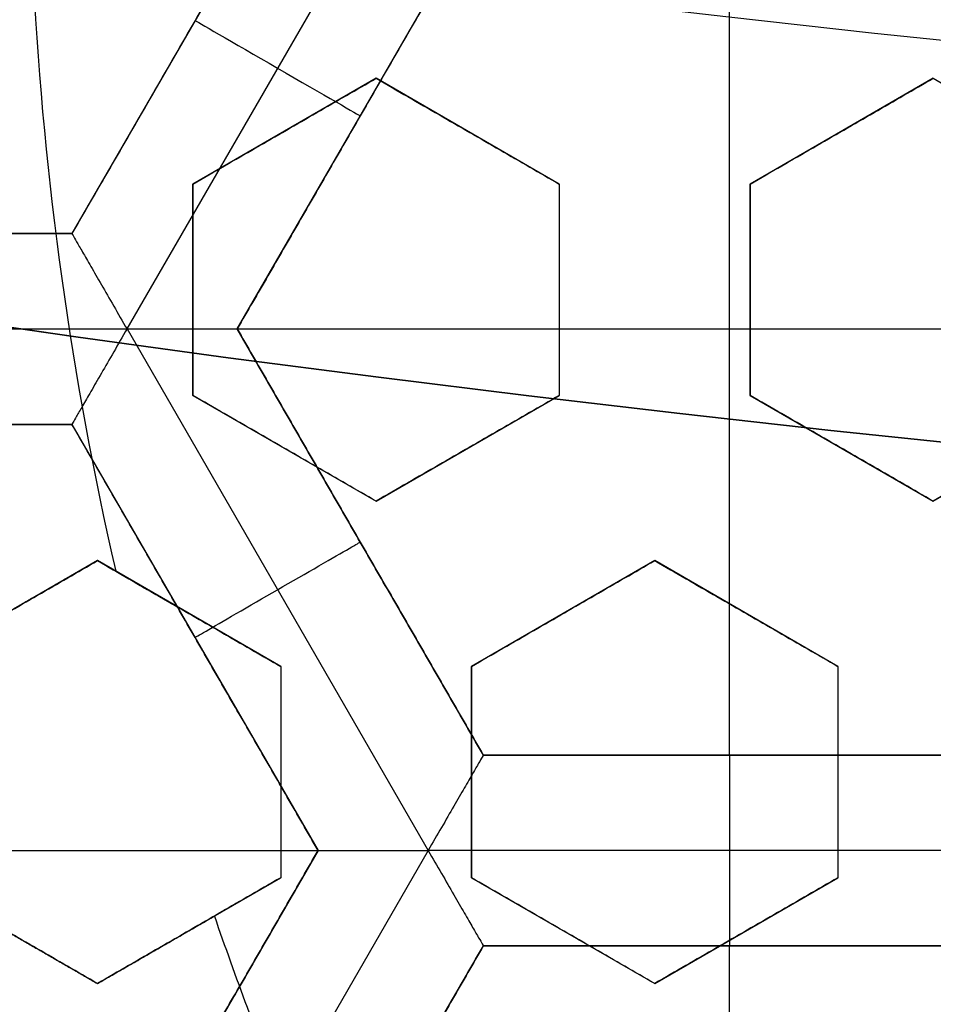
# Model space of a CAD drawing. Header units: centimetres. Extents: x -14.2 to 14.2, y -23.9 to 0.
# Tile 21 of 256: x -0.448 to -0.328, y -23.207 to -23.078. Entities that reach past the tile are written whole.
import ezdxf

# ---------------------------------------------------------------- set-up
doc = ezdxf.new("R2010")
doc.units = ezdxf.units.CM
doc.layers.add('Default', color=7, linetype='Continuous', true_color=0x000000)

# ---------------------------------------------------------------- blocks, each defined once
blk = doc.blocks.new('Block 10')
at = {"layer": 'Default', "extrusion": (0, -1, 0)}
for centre, radius in [((0, 20, 11.74393517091), 3.15), ((0, 20, 12.75), 3.15), ((0, 20, 12.8), 3.149999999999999), ((0, 20, 12.85), 3.15)]:
    blk.add_arc(centre, radius, 0, 180, dxfattribs=at)
at = {"layer": 'Default', "extrusion": (0, 1, 0)}
for centre, radius in [((0, 20, -11.821967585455), 3.149999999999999), ((0, 20, -11.9), 3.15), ((0, 20, -16.30510174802), 3.097618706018), ((3.552713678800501e-16, 20, -16.41899023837), 3.15), ((0, 20, -16.534495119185), 3.149999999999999), ((0, 20, -16.65), 3.15)]:
    blk.add_arc(centre, radius, 0, 180, dxfattribs=at)

msp = doc.modelspace()

# ---------------------------------------------------------------- linework, layer by layer
at = {"layer": 'Default'}
for p, q in [((-0.4091000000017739, -23.04999999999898, -4.306251), (-0.4413502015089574, -23.10585898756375, -4.306251)), ((-0.3946691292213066, -23.05000099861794, -4.352500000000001), (-0.434134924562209, -23.1183577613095, -4.352500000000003)), ((-0.4197007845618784, -23.11835889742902, -4.306251), (-0.3874506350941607, -23.06249999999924, -4.306251)), ((-0.3552006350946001, -23.17421727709, -4.2725), (-0.3552006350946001, -23.0625, -4.2725)), ((-0.4252252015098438, -23.07792966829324, -4.340002), (-0.4252252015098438, -23.07792966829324, -4.2725)), ((-0.4015000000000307, -23.08550704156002, -3.1070181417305), (-0.4254999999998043, -23.09936344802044, -3.1070181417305)), ((-0.3775000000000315, -23.09936344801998, -3.0983483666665), (-0.4014999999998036, -23.08550704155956, -3.0983483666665)), ((-0.3285000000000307, -23.08550704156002, -3.0806179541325), (-0.3524999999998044, -23.09936344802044, -3.0806179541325)), ((-0.4035757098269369, -23.09042944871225, -4.340002), (-0.4035757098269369, -23.09042944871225, -4.2725)), ((-0.4134999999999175, -23.09243524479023, -3.13360851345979), (-0.4134999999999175, -23.09243524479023, -3.080399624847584)), ((-0.3894999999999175, -23.09243524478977, -3.124921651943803), (-0.3894999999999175, -23.09243524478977, -3.07171276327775)), ((-0.3404999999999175, -23.09243524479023, -3.107206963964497), (-0.3404999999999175, -23.09243524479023, -3.053998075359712)), ((-0.4255, -23.09936344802, -3.112360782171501), (-0.4255, -23.12707626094, -3.112360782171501)), ((-0.3775, -23.09936344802, -3.0951128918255), (-0.3775, -23.12707626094, -3.0951128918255)), ((-0.3525, -23.09936344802, -3.0861530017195), (-0.3525, -23.12707626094, -3.0861530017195)), ((-0.44135, -23.10585863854, -4.306251), (-0.50585, -23.10585863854, -4.306251)), ((-0.4255, -23.11321985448, -3.085676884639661), (-0.4255, -23.11321985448, -3.138885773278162)), ((-0.3775, -23.11321985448, -3.121628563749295), (-0.3775, -23.11321985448, -3.068419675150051)), ((-0.3525, -23.11321985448, -3.05945406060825), (-0.3525, -23.11321985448, -3.112662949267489)), ((-0.5130650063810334, -23.11836036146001, -4.3525), (-0.4341347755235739, -23.11836036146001, -4.3525)), ((-0.4341345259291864, -23.11835992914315, -4.3525), (-0.3946688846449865, -23.18671642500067, -4.3525)), ((-0.3874506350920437, -23.17421727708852, -4.306251), (-0.4197007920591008, -23.11835836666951, -4.306251)), ((-0.4197006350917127, -23.118358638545, -4.2725), (-0.2907006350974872, -23.118358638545, -4.2725)), ((-0.4255000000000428, -23.12707626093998, -3.109324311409), (-0.4015000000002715, -23.1409326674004, -3.109324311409)), ((-0.4015000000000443, -23.14093266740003, -3.100746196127), (-0.3775000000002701, -23.12707626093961, -3.100746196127)), ((-0.3525000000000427, -23.12707626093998, -3.083407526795), (-0.3285000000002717, -23.1409326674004, -3.083407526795)), ((-0.3285000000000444, -23.14093266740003, -3.074904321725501), (-0.30450000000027, -23.12707626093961, -3.074904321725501)), ((-0.50585, -23.13085836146, -4.306251), (-0.44135, -23.13085836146, -4.306251)), ((-0.4413499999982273, -23.13085836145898, -4.306251), (-0.4091000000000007, -23.186717, -4.306251)), ((-0.4135000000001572, -23.13400446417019, -3.135892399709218), (-0.4135000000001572, -23.13400446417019, -3.082683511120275)), ((-0.3895000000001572, -23.13400446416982, -3.127342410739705), (-0.3895000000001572, -23.13400446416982, -3.07413352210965)), ((-0.3405000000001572, -23.13400446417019, -3.109964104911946), (-0.3405000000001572, -23.13400446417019, -3.056755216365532)), ((-0.4035757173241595, -23.14628781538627, -4.340002), (-0.4035757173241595, -23.14628781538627, -4.2725)), ((-0.4380000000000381, -23.14872689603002, -3.118763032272), (-0.461999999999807, -23.16258330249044, -3.118763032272)), ((-0.4140000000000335, -23.16258330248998, -3.1151317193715), (-0.4379999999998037, -23.14872689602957, -3.1151317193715)), ((-0.3650000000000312, -23.14872689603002, -3.0982209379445), (-0.3889999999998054, -23.16258330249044, -3.0982209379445)), ((-0.3410000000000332, -23.16258330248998, -3.089875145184), (-0.3649999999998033, -23.14872689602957, -3.089875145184)), ((-0.4259999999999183, -23.15565509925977, -3.142065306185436), (-0.4259999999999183, -23.15565509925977, -3.088856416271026)), ((-0.3769999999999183, -23.15565509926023, -3.124819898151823), (-0.3769999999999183, -23.15565509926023, -3.071611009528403)), ((-0.3529999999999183, -23.15565509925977, -3.116429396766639), (-0.3529999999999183, -23.15565509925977, -3.063220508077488)), ((-0.425224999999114, -23.15878768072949, -4.340002), (-0.425224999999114, -23.15878768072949, -4.2725)), ((-0.414, -23.16258330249, -3.1133403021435), (-0.414, -23.19029611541, -3.1133403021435)), ((-0.389, -23.16258330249, -3.1046650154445), (-0.389, -23.19029611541, -3.1046650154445)), ((-0.341, -23.16258330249, -3.0881675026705), (-0.341, -23.19029611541, -3.0881675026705)), ((-0.32295021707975, -23.17421727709, -4.306251), (-0.38745093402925, -23.17421727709, -4.306251)), ((-0.3552005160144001, -23.17421727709, -4.340002), (-0.3552005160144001, -23.17421727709, -4.2725)), ((-0.414, -23.17643970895, -3.139870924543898), (-0.414, -23.17643970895, -3.086662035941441)), ((-0.389, -23.17643970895, -3.07798332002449), (-0.389, -23.17643970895, -3.131192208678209)), ((-0.341, -23.17643970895, -3.114687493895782), (-0.341, -23.17643970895, -3.061478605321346)), ((-0.5380999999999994, -23.186717, -4.2725), (-0.4091000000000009, -23.186717, -4.2725)), ((-0.4091000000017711, -23.18671699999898, -4.306251), (-0.4413499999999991, -23.24257563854, -4.306251)), ((-0.3946682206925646, -23.186716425, -4.352500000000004), (-0.4341340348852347, -23.25507322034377, -4.352500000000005)), ((-0.3157333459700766, -23.18671527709, -4.3525), (-0.3946675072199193, -23.18671527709, -4.3525)), ((-0.4620000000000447, -23.19029611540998, -3.1215558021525), (-0.4380000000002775, -23.20415252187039, -3.1215558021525)), ((-0.4380000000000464, -23.20415252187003, -3.11660413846), (-0.414000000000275, -23.19029611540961, -3.11660413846)), ((-0.3890000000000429, -23.19029611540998, -3.103073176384), (-0.3650000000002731, -23.2041525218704, -3.103073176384)), ((-0.3650000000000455, -23.20415252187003, -3.0949214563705), (-0.3410000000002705, -23.19029611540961, -3.0949214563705)), ((-0.426000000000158, -23.19722431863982, -3.145), (-0.426000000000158, -23.19722431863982, -3.093157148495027)), ((-0.377000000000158, -23.19722431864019, -3.129624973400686), (-0.377000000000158, -23.19722431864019, -3.076416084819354)), ((-0.353000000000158, -23.19722431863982, -3.121524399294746), (-0.353000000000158, -23.19722431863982, -3.06831551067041)), ((-0.3874527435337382, -23.19921485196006, -4.340002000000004), (-0.4197031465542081, -23.25507418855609, -4.340002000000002)), ((-0.4197006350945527, -23.25507563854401, -4.306251), (-0.3874504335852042, -23.19921665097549, -4.306251)), ((-0.38745094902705, -23.199217, -4.306251), (-0.3229502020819, -23.199217, -4.306251)), ((-0.3552006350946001, -23.31093427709, -4.2725), (-0.3552006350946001, -23.199217, -4.2725)), ((-0.35520051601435, -23.199217, -4.340002), (-0.35520051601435, -23.199217, -4.2725))]:
    msp.add_line(p, q, dxfattribs=at)
at = {"layer": 'Default', "extrusion": (0, 0, -1)}
for centre, radius, start, end in [((0, -23.05, 3), 0.9, 270, 90), ((0, -23.05, 3.789997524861), 0.9, 270, 89.99999999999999), ((0, -23.05, 4.600000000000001), 0.8550000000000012, 270, 90), ((0, -23.05, 4.286758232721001), 0.8349999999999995, 270, 90), ((0, -23.05, 4.295), 0.8074999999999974, 270, 89.99999999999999), ((0, -23.05, 4.245), 0.7574999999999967, 270, 89.99999999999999), ((0, -23.05, 3.1), 0.6000000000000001, 270, 90), ((0, -23.05, 3.05), 0.6000000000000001, 270, 89.99999999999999), ((0, -23.05, 4.3375), 0.82, 180, 0), ((0, -23.05, 4.3125), 0.795, 180, 0), ((0, -23.05, 4.2025), 0.7575000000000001, 180, 0), ((0, -23.05, 4.2725), 0.7275, 180, 0), ((0, -23.05, 3.125), 0.6775000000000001, 180, 0), ((0, -23.05, 3.135), 0.6774999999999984, 180, 0), ((4.440892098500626e-17, -23.05, 3.145), 0.6725, 180, 0), ((4.440892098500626e-17, -23.05, 3.1075), 0.6725, 180, 0), ((4.440892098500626e-17, -23.05, 4.2725), 0.6675, 180, 0), ((0, -23.05, 3.126519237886), 0.6125, 180, 0), ((0, -23.05, 3.145), 0.6075, 180, 0), ((0, -23.05, 3.1125), 0.6075, 180, 0), ((0, -23.05, 4.378480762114), 0.6075, 180, 0), ((0, -23.05, 4.3975), 0.6075, 180, 0), ((0, -23.05, 3.120895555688), 0.5500000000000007, 180, 0)]:
    msp.add_arc(centre, radius, start, end, dxfattribs=at)
at = {"layer": 'Default'}
for centre, radius, start, end in [((0, -23.05, -4.6), 0.8550000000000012, 90, 270), ((4.484155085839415e-45, -23.05, -4.58), 0.8349999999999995, 90.00000000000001, 270), ((0, -23.05, -4.4333791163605), 0.8349999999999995, 90, 270), ((0, -23.05, -4.207003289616), 0.775, 90, 270), ((0, -23.05, -4.192827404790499), 0.775, 90, 270), ((0, -23.05, -3), 0.6000000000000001, 90, 270), ((0, -23.05, -4.3125), 0.7825000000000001, 180, 0), ((0, -23.05, -4.178651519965), 0.775, 180, 270), ((0, -23.05, -4.287500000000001), 0.7575000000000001, 180, 0), ((0, -23.05, -4.245), 0.7574999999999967, 180, 0), ((0, -23.05, -3.1), 0.7025000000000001, 180, 0), ((0, -23.05, -3.145), 0.6775000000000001, 180, 0), ((0, -23.05, -3.12625), 0.6724999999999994, 180, 0), ((0, -23.05, -4.3675), 0.6675, 180, 0), ((0, -23.05, -4.32), 0.6675000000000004, 180, 0), ((0, -23.05, -4.3975), 0.6375000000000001, 180, 0), ((0, -23.05, -3.1075), 0.6367740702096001, 180, 0), ((4.440892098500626e-17, -23.05, -3.145), 0.6231698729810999, 180, 0), ((0, -23.05, -3.12875), 0.6074999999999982, 180, 0), ((0, -23.05, -4.387990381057), 0.6074999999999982, 180, 0), ((-5.000444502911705e-14, -23.05, -3.129291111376), 0.55000000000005, 180, 0), ((0, -23.05, -3.1125), 0.55, 180, 0), ((-4.50213200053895e-11, -23.05000000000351, -3.144999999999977), 0.4469695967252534, 182.9332179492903, 192.9417434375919), ((1.131996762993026e-09, -23.04999999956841, -3.144999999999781), 0.4469695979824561, 198.9720296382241, 202.2207960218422)]:
    msp.add_arc(centre, radius, start, end, dxfattribs=at)
at = {"layer": 'Default', "extrusion": (-0.5000000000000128, -0.8660254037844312, 0)}
msp.add_arc((11.18320700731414, -4.340002, 20.19868607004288), 0.01249800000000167, 180, 0, dxfattribs=at)
at = {"layer": 'Default', "extrusion": (0.5000000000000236, -0.866025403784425, 0)}
msp.add_arc((-11.9351514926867, -4.340002, 19.84348552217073), 0.0124979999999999, 179.9999999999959, 359.999999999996, dxfattribs=at)
at = {"layer": 'Default', "extrusion": (-1, 0, 0)}
msp.add_arc((23.18671527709, -4.340002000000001, 0.355200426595), 0.01249799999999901, 180, 0, dxfattribs=at)
at = {"layer": 'Default'}
for points, degree in [([(4.096019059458e-09, -23.94999504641, -4.579995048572), (-0.0235431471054, -23.94999504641, -4.579995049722), (-0.07063544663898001, -23.94815681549, -4.579973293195), (-0.1409862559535, -23.93982430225, -4.579982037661), (-0.2102233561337, -23.92605387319, -4.579979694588), (-0.2783909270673, -23.90683803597, -4.579980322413), (-0.3447773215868, -23.88234055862, -4.579980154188), (-0.4089202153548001, -23.85277824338, -4.579980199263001), (-0.4707621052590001, -23.81814901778, -4.579980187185), (-0.5295038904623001, -23.77889465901, -4.579980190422), (-0.5850604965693, -23.73511101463, -4.579980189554), (-0.6370893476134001, -23.6870108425, -4.579980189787), (-0.6850100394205, -23.63517092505, -4.579980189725), (-0.7288631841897, -23.57955851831, -4.579980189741), (-0.7681839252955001, -23.52069739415, -4.579980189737), (-0.8026905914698, -23.45909097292, -4.579980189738), (-0.8323654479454, -23.39472976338, -4.579980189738), (-0.8568215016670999, -23.32842157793, -4.579980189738), (-0.8760232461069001, -23.26036952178, -4.579980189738), (-0.8898444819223, -23.19086607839, -4.579980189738), (-0.8981408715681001, -23.12075437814, -4.579980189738), (-0.9009294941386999, -23.05000055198, -4.579980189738), (-0.8981411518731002, -22.979249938, -4.579980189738), (-0.8898450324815, -22.90913678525, -4.579980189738), (-0.8760234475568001, -22.83963165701, -4.579980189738), (-0.8568232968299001, -22.77158396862, -4.579980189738), (-0.8323660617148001, -22.70527147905, -4.579980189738), (-0.8026916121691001, -22.64091123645, -4.579980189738), (-0.7681862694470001, -22.57930634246, -4.579980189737), (-0.7288638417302, -22.52044236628, -4.579980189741), (-0.6850126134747, -22.46483218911, -4.579980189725), (-0.6370916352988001, -22.41299131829, -4.579980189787), (-0.5850613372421, -22.36488979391, -4.579980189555), (-0.5295085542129, -22.32110875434, -4.579980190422), (-0.4707636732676, -22.28185182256, -4.579980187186), (-0.4089218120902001, -22.24722266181, -4.579980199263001), (-0.3447812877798, -22.21766105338, -4.579980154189), (-0.2783916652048, -22.19316214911, -4.579980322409), (-0.2102250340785, -22.1739465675, -4.579979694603), (-0.1409877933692, -22.16017590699, -4.579982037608), (-0.07063561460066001, -22.15184317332, -4.579973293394), (-0.02354317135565, -22.15000495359, -4.579995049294), (-4.096018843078e-09, -22.15000495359, -4.579995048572)], 3), ([(5.339996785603e-09, -23.92999354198, -4.599993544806), (-0.02306651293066, -23.92999354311, -4.599993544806), (-0.06904166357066, -23.92817025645, -4.600002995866), (-0.1378559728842, -23.92003351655, -4.59999919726), (-0.2055461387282, -23.90656647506, -4.600000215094), (-0.2722006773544, -23.88777833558, -4.599999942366), (-0.3371088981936, -23.86382577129, -4.600000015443), (-0.3998249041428, -23.83492118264, -4.599999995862), (-0.4602915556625, -23.8010619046, -4.600000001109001), (-0.517726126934, -23.76268102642, -4.599999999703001), (-0.5720472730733, -23.71987099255, -4.600000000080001), (-0.6229187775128, -23.67284062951, -4.599999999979), (-0.6697729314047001, -23.62215442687, -4.600000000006), (-0.7126508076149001, -23.56777879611, -4.599999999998), (-0.7510967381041, -23.51022712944, -4.600000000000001), (-0.7848356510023, -23.44999145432, -4.600000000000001), (-0.8138506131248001, -23.38706147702, -4.600000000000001), (-0.8377625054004, -23.32222862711, -4.600000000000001), (-0.8565371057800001, -23.25569057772, -4.600000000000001), (-0.8700509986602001, -23.18773274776, -4.600000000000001), (-0.8781627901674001, -23.11918117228, -4.600000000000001), (-0.8808894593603, -23.05000127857, -4.600000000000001), (-0.8781631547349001, -22.98082407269, -4.600000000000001), (-0.8700516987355, -22.91227112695, -4.600000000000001), (-0.8565375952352, -22.84431175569, -4.600000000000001), (-0.8377644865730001, -22.77777748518, -4.600000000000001), (-0.8138516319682, -22.71294077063, -4.600000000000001), (-0.7848371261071, -22.65001162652, -4.600000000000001), (-0.7510995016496, -22.58977730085, -4.600000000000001), (-0.7126521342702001, -22.53222301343, -4.599999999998), (-0.6697761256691, -22.47784940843, -4.600000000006), (-0.6229218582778, -22.42716233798, -4.599999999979), (-0.5720491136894, -22.38013066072, -4.600000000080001), (-0.5177314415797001, -22.33732285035, -4.599999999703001), (-0.4602938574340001, -22.29893938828, -4.600000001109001), (-0.3998271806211, -22.26508006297, -4.599999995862), (-0.3371134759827, -22.23617609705, -4.600000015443), (-0.2722021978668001, -22.21222210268, -4.599999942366), (-0.205548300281, -22.19343406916, -4.600000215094), (-0.13785759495, -22.17996669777, -4.59999919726), (-0.06904173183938, -22.17182972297, -4.600002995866), (-0.02306648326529, -22.17000645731, -4.599993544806), (-5.339996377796e-09, -22.17000645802, -4.599993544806)], 3), ([(-0.4091, -23.05, -4.2725), (-0.425225, -23.07792931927, -4.2725), (-0.44135, -23.10585863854, -4.2725)], 2), ([(-0.4091, -23.05, -4.340002), (-0.425225, -23.077929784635, -4.340002), (-0.44135, -23.10585956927, -4.340002)], 2), ([(-0.3874512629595, -23.0624996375, -4.340002), (-0.40357656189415, -23.090429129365, -4.340002), (-0.4197018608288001, -23.11835862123, -4.340002)], 2), ([(-0.3874506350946, -23.0625, -4.2725), (-0.4035756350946, -23.09042931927, -4.2725), (-0.4197006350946, -23.11835863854, -4.2725)], 2), ([(-0.4255, -23.09936344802, -3.138224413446), (-0.4227248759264, -23.09776122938, -3.137153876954), (-0.4172469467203, -23.09459854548, -3.135044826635), (-0.409249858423, -23.0899814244, -3.131978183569), (-0.4040594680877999, -23.08698475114, -3.12999608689), (-0.4014999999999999, -23.08550704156, -3.129020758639)], 3), ([(-0.4255000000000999, -23.09936344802, -3.085015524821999), (-0.4227260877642, -23.09776192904, -3.083945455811), (-0.4172497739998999, -23.09460017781, -3.081837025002), (-0.4092525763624, -23.0899829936, -3.078770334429), (-0.4040606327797, -23.08698542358, -3.076787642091), (-0.4015000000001, -23.08550704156, -3.075811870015)], 3), ([(-0.4015000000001, -23.08550704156, -3.075811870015), (-0.4015000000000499, -23.08550704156, -3.102416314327), (-0.4014999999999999, -23.08550704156, -3.129020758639)], 2), ([(-0.4014999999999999, -23.08550704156, -3.129020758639), (-0.3987111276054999, -23.08711719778, -3.128061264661), (-0.3932149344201, -23.0902904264, -3.126179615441), (-0.3852279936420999, -23.09490168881, -3.123472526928), (-0.3800501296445, -23.09789112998, -3.121735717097), (-0.3774999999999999, -23.09936344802, -3.120884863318)], 3), ([(-0.4015000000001, -23.08550704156, -3.075811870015), (-0.3987090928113, -23.08711837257, -3.074851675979), (-0.3932101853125, -23.0902931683, -3.072969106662), (-0.3852234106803, -23.09490433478, -3.070262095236), (-0.3800481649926, -23.09789226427, -3.068526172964), (-0.3775000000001, -23.09936344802, -3.067675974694)], 3), ([(-0.3525, -23.09936344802, -3.111867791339), (-0.3497116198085, -23.09775357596, -3.110781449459), (-0.3442160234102, -23.0945806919, -3.108644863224), (-0.3362193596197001, -23.08996381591, -3.105549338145), (-0.3310463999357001, -23.08697720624, -3.103555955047), (-0.3285, -23.08550704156, -3.10257700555)], 3), ([(-0.3525000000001, -23.09936344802, -3.058658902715), (-0.3497133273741, -23.09775456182, -3.057573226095), (-0.3442200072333, -23.09458299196, -3.05543752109), (-0.3362231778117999, -23.08996602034, -3.052341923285), (-0.3310480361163, -23.08697815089, -3.050347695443), (-0.3285000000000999, -23.08550704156, -3.049368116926)], 3), ([(-0.3285000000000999, -23.08550704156, -3.049368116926), (-0.32850000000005, -23.08550704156, -3.075972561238), (-0.3285, -23.08550704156, -3.10257700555)], 2), ([(-0.3285, -23.08550704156, -3.10257700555), (-0.3256906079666, -23.0871290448, -3.101623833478), (-0.3201670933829, -23.09031804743, -3.099761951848), (-0.3121859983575, -23.0949259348, -3.097107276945), (-0.3070321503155, -23.09790151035, -3.095416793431), (-0.3045, -23.09936344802, -3.094592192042)], 3), ([(-0.3285000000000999, -23.08550704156, -3.049368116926), (-0.3256874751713, -23.08713085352, -3.048413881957), (-0.3201597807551, -23.09032226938, -3.046550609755), (-0.3121789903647, -23.09492998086, -3.043896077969), (-0.3070291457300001, -23.09790324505, -3.042206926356), (-0.3045000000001, -23.09936344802, -3.041383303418)], 3), ([(-0.4255, -23.09936344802, -3.138224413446), (-0.4255000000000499, -23.09936344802, -3.111619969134), (-0.4255000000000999, -23.09936344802, -3.085015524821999)], 2), ([(-0.4255, -23.12707626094, -3.139706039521), (-0.4255, -23.12400062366, -3.139506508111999), (-0.4255, -23.11784699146, -3.139130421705), (-0.4255, -23.10860938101, -3.1386361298), (-0.4255, -23.10244622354, -3.138353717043), (-0.4255, -23.09936344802, -3.138224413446)], 3), ([(-0.4255000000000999, -23.12707626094, -3.086497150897), (-0.4255000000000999, -23.12400048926, -3.086297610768), (-0.4254999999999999, -23.11784667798, -3.085921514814), (-0.4254999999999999, -23.10860909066, -3.085427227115), (-0.4255000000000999, -23.10244609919, -3.085144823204), (-0.4255000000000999, -23.09936344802, -3.085015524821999)], 3), ([(-0.3775000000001, -23.09936344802, -3.067675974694), (-0.37750000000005, -23.09936344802, -3.094280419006), (-0.3774999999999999, -23.09936344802, -3.120884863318)], 2), ([(-0.3774999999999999, -23.09936344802, -3.120884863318), (-0.3774999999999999, -23.10244660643, -3.121030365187), (-0.3774999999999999, -23.10861026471, -3.12134805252), (-0.3774999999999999, -23.11784756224, -3.121903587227), (-0.3774999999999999, -23.12400086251, -3.122325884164), (-0.3774999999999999, -23.12707626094, -3.122549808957)], 3), ([(-0.3775000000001, -23.09936344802, -3.067675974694), (-0.3775000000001, -23.10244680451, -3.067821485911), (-0.3774999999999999, -23.10861072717, -3.068139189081), (-0.3774999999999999, -23.11784806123, -3.068694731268), (-0.3775000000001, -23.12400107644, -3.069117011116), (-0.3775000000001, -23.12707626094, -3.069340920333)], 3), ([(-0.3525, -23.09936344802, -3.111867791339), (-0.35250000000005, -23.09936344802, -3.085263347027), (-0.3525000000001, -23.09936344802, -3.058658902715)], 2), ([(-0.3525, -23.12707626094, -3.113647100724), (-0.3525, -23.12400127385, -3.113408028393), (-0.3525, -23.11784853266, -3.112956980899), (-0.3525, -23.10861144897, -3.112363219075), (-0.3525, -23.10244711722, -3.112023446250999), (-0.3525, -23.09936344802, -3.111867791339)], 3), ([(-0.3525000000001, -23.12707626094, -3.0604382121), (-0.3525000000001, -23.12400099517, -3.060199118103), (-0.3525, -23.1178478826, -3.059748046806), (-0.3525, -23.10861084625, -3.059154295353), (-0.3525000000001, -23.10244685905, -3.058814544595), (-0.3525000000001, -23.09936344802, -3.058658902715)], 3), ([(-0.44135, -23.10585863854, -4.2725), (-0.4736, -23.10585863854, -4.2725), (-0.50585, -23.10585863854, -4.2725)], 2), ([(-0.50585, -23.10585956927, -4.340002), (-0.4736, -23.10585956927, -4.340002), (-0.44135, -23.10585956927, -4.340002)], 2), ([(-0.44135, -23.10585863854, -4.2725), (-0.44135, -23.105859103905, -4.306251), (-0.44135, -23.10585956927, -4.340002)], 2), ([(-0.44135, -23.10585956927, -4.340002), (-0.44135, -23.10585956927, -4.340857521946), (-0.4412508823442, -23.10604078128, -4.342583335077), (-0.4407864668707, -23.10684135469, -4.345088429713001), (-0.4400083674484, -23.10819003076, -4.347437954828), (-0.4389109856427, -23.11009069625, -4.349517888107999), (-0.4375177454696, -23.1125031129, -4.351175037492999), (-0.4358946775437, -23.11531738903, -4.352248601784), (-0.4347271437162, -23.11733200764, -4.352500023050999), (-0.4341340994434, -23.11835919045, -4.352499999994)], 3), ([(-0.4341340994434, -23.11835919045, -4.352499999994), (-0.4347272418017, -23.11938654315, -4.352500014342), (-0.4358922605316, -23.12140568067, -4.352248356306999), (-0.4375163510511, -23.12421817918, -4.351174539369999), (-0.4389091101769, -23.12663064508, -4.349517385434), (-0.440006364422, -23.12853110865, -4.347437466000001), (-0.4407846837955, -23.12987920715, -4.345087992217), (-0.4412477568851, -23.13068127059, -4.342583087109), (-0.44135, -23.13085836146, -4.340857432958), (-0.44135, -23.13085836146, -4.340002)], 3), ([(-0.4341340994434, -23.11835919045, -4.352499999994), (-0.4329484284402, -23.11835919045, -4.352499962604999), (-0.4306190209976, -23.11835817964, -4.352248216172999), (-0.427371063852, -23.11835858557, -4.35117448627), (-0.4245854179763, -23.11835847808, -4.349517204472), (-0.4223911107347, -23.11835850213, -4.347437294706), (-0.4208342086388, -23.11835851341, -4.34508785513), (-0.4199092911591, -23.11835844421, -4.342582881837), (-0.4197018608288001, -23.11835862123, -4.340857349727), (-0.4197018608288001, -23.11835862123, -4.340002)], 3), ([(-0.4197006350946, -23.11835863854, -4.2725), (-0.4197012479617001, -23.118358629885, -4.306251), (-0.4197018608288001, -23.11835862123, -4.340002)], 2), ([(-0.4197018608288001, -23.11835862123, -4.340002), (-0.40357654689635, -23.14628812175, -4.340002), (-0.3874512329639, -23.17421762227, -4.340002)], 2), ([(-0.3874506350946, -23.17421727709, -4.2725), (-0.4035756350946, -23.146287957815, -4.2725), (-0.4197006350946, -23.11835863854, -4.2725)], 2), ([(-0.4255000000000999, -23.12707626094, -3.086497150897), (-0.4255000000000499, -23.12707626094, -3.113101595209), (-0.4255, -23.12707626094, -3.139706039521)], 2), ([(-0.4014999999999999, -23.1409326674, -3.132151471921), (-0.4040771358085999, -23.13944475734, -3.132946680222), (-0.4092910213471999, -23.13643451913, -3.134566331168), (-0.4172811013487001, -23.13182144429, -3.1370810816), (-0.4227394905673, -23.1286700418, -3.138820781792), (-0.4255, -23.12707626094, -3.139706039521)], 3), ([(-0.4015000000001, -23.1409326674, -3.078942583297), (-0.4040789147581, -23.13944373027, -3.079738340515), (-0.4092951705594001, -23.13643212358, -3.081358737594), (-0.4172853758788, -23.13181897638, -3.083873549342), (-0.4227413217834, -23.12866898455, -3.085612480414), (-0.4255000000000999, -23.12707626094, -3.086497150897)], 3), ([(-0.3774999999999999, -23.12707626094, -3.122549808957), (-0.3800752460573, -23.12856307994, -3.123576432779), (-0.3852866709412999, -23.1315718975, -3.125656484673), (-0.3932852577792, -23.13618988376, -3.128856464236), (-0.3987412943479, -23.13933992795, -3.131044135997), (-0.4014999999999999, -23.1409326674, -3.132151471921)], 3), ([(-0.3775000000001, -23.12707626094, -3.069340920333), (-0.3800739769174, -23.1285623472, -3.070367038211), (-0.3852837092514, -23.13157018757, -3.07244641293), (-0.3932822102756, -23.13618812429, -3.075646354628), (-0.3987399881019, -23.13933917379, -3.07783472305), (-0.4015000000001, -23.1409326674, -3.078942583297)], 3), ([(-0.3775000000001, -23.12707626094, -3.069340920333), (-0.37750000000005, -23.12707626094, -3.095945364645), (-0.3774999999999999, -23.12707626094, -3.122549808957)], 2), ([(-0.3525000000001, -23.12707626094, -3.0604382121), (-0.35250000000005, -23.12707626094, -3.087042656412), (-0.3525, -23.12707626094, -3.113647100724)], 2), ([(-0.3285, -23.1409326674, -3.10637684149), (-0.3310705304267, -23.13944857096, -3.107134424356), (-0.3362755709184, -23.13644343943, -3.108682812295), (-0.3442621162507, -23.13183240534, -3.111101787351), (-0.3497313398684, -23.12867474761, -3.112786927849), (-0.3525, -23.12707626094, -3.113647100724)], 3), ([(-0.3285000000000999, -23.1409326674, -3.053167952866), (-0.3310730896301, -23.13944709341, -3.053926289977), (-0.3362815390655, -23.13643999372, -3.055475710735), (-0.3442682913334, -23.13182884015, -3.057894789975), (-0.3497339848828, -23.12867322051, -3.059578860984), (-0.3525000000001, -23.12707626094, -3.0604382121)], 3), ([(-0.3045, -23.12707626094, -3.096640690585), (-0.3070712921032, -23.12856079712, -3.097680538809), (-0.3122774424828, -23.13156656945, -3.099788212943), (-0.3202764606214, -23.13618480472, -3.103033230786), (-0.3257375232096, -23.13933775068, -3.105252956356), (-0.3285, -23.1409326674, -3.10637684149)], 3), ([(-0.3045000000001, -23.12707626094, -3.043431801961), (-0.3070695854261, -23.12855981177, -3.044470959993), (-0.3122734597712, -23.13156427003, -3.046577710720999), (-0.3202723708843, -23.13618244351, -3.049822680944), (-0.3257357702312, -23.1393367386, -3.052043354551), (-0.3285000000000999, -23.1409326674, -3.053167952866)], 3), ([(-0.44135, -23.13085836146, -4.340002), (-0.4736, -23.13085836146, -4.340002), (-0.50585, -23.13085836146, -4.340002)], 2), ([(-0.50585, -23.13085836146, -4.2725), (-0.4736, -23.13085836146, -4.2725), (-0.44135, -23.13085836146, -4.2725)], 2), ([(-0.4091, -23.186717, -4.340002), (-0.425225, -23.15878768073, -4.340002), (-0.44135, -23.13085836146, -4.340002)], 2), ([(-0.4091, -23.186717, -4.2725), (-0.425225, -23.15878768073, -4.2725), (-0.44135, -23.13085836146, -4.2725)], 2), ([(-0.44135, -23.13085836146, -4.2725), (-0.44135, -23.13085836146, -4.306251), (-0.44135, -23.13085836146, -4.340002)], 2), ([(-0.4015000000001, -23.1409326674, -3.078942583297), (-0.4015000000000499, -23.1409326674, -3.105547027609), (-0.4014999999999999, -23.1409326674, -3.132151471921)], 2), ([(-0.3285000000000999, -23.1409326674, -3.053167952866), (-0.32850000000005, -23.1409326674, -3.079772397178), (-0.3285, -23.1409326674, -3.10637684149)], 2), ([(-0.4620000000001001, -23.16258330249, -3.102182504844), (-0.4592541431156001, -23.16099798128, -3.101074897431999), (-0.4538152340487, -23.15785782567, -3.098882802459), (-0.4458162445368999, -23.15323960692, -3.095664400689), (-0.4405879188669, -23.15022103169, -3.093564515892), (-0.4380000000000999, -23.14872689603, -3.092526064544)], 3), ([(-0.438, -23.14872689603, -3.145), (-0.45, -23.15565509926, -3.145), (-0.462, -23.16258330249, -3.145)], 2), ([(-0.438, -23.14872689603, -3.145), (-0.43800000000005, -23.14872689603, -3.118763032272), (-0.4380000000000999, -23.14872689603, -3.092526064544)], 2), ([(-0.4380000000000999, -23.14872689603, -3.092526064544), (-0.4352527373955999, -23.15031302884, -3.091677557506), (-0.4298120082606, -23.15345423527, -3.090008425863), (-0.4218205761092, -23.15806809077, -3.087590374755), (-0.4165898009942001, -23.16108808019, -3.086030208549), (-0.4140000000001, -23.16258330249, -3.085263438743)], 3), ([(-0.4356158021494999, -23.1501034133, -3.145), (-0.4368079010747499, -23.149415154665, -3.145), (-0.438, -23.14872689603, -3.145)], 2), ([(-0.389, -23.16258330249, -3.129711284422), (-0.386251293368, -23.16099633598, -3.128589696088), (-0.3808085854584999, -23.1578539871, -3.126370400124), (-0.3728093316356, -23.15323561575, -3.123113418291), (-0.3675849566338, -23.15021932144, -3.120989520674), (-0.365, -23.14872689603, -3.119939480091)], 3), ([(-0.3890000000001, -23.16258330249, -3.076502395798), (-0.3862525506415, -23.16099706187, -3.075381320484), (-0.3808115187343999, -23.15785568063, -3.073162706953), (-0.3728122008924, -23.15323727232, -3.069905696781), (-0.3675861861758, -23.15022003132, -3.067781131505), (-0.3650000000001, -23.14872689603, -3.066730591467)], 3), ([(-0.3650000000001, -23.14872689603, -3.066730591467), (-0.36500000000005, -23.14872689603, -3.093335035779), (-0.365, -23.14872689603, -3.119939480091)], 2), ([(-0.365, -23.14872689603, -3.119939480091), (-0.3622516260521, -23.15031367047, -3.119124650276), (-0.3568094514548, -23.15345571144, -3.117525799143), (-0.3488205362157, -23.1580681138, -3.115222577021), (-0.343589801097, -23.16108808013, -3.113744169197), (-0.341, -23.16258330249, -3.113019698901)], 3), ([(-0.3650000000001, -23.14872689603, -3.066730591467), (-0.3622492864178, -23.15031502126, -3.065915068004), (-0.3568039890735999, -23.15345886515, -3.06431531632), (-0.3488152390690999, -23.15807117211, -3.062012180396), (-0.3435875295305, -23.16108939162, -3.060534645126), (-0.3410000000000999, -23.16258330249, -3.059810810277)], 3), ([(-0.4356158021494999, -23.1501034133, -3.145), (-0.4331503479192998, -23.15152684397, -3.144241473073), (-0.4282619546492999, -23.15434915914, -3.142746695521), (-0.4210628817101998, -23.15850554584, -3.140572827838), (-0.4163407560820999, -23.16123186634, -3.139165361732), (-0.4139999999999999, -23.16258330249, -3.138472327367)], 3), ([(-0.4139999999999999, -23.16258330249, -3.138472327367), (-0.4139999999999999, -23.16566253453, -3.138766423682), (-0.4139999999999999, -23.17182091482, -3.139377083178), (-0.4139999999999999, -23.18105632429, -3.140359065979), (-0.4139999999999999, -23.1872159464, -3.141057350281), (-0.4139999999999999, -23.19029611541, -3.141417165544)], 3), ([(-0.4139999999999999, -23.16258330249, -3.138472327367), (-0.41400000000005, -23.16258330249, -3.111867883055), (-0.4140000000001, -23.16258330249, -3.085263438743)], 2), ([(-0.4140000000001, -23.16258330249, -3.085263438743), (-0.4140000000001, -23.16566301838, -3.085557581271), (-0.414, -23.17182204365, -3.086168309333), (-0.414, -23.1810574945, -3.087150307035), (-0.4140000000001, -23.18721644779, -3.087848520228), (-0.4140000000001, -23.19029611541, -3.08820827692)], 3), ([(-0.389, -23.16258330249, -3.129711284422), (-0.38900000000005, -23.16258330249, -3.10310684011), (-0.3890000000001, -23.16258330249, -3.076502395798)], 2), ([(-0.389, -23.19029611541, -3.132827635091), (-0.389, -23.18721511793, -3.132447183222), (-0.389, -23.18105440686, -3.131708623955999), (-0.389, -23.17181954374, -3.130669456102), (-0.389, -23.16566195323, -3.130022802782), (-0.389, -23.16258330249, -3.129711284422)], 3), ([(-0.3890000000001, -23.19029611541, -3.079618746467), (-0.3890000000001, -23.18721449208, -3.079238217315), (-0.389, -23.18105294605, -3.078499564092), (-0.389, -23.17181813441, -3.077460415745), (-0.3890000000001, -23.1656613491, -3.076813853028), (-0.3890000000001, -23.16258330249, -3.076502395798)], 3), ([(-0.3410000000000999, -23.16258330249, -3.059810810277), (-0.34100000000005, -23.16258330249, -3.086415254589), (-0.341, -23.16258330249, -3.113019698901)], 2), ([(-0.341, -23.16258330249, -3.113019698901), (-0.341, -23.16565740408, -3.113370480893), (-0.341, -23.17180889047, -3.114098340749), (-0.341, -23.18104198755, -3.115266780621), (-0.341, -23.18720977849, -3.116096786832), (-0.341, -23.19029611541, -3.116524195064)], 3), ([(-0.3410000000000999, -23.16258330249, -3.059810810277), (-0.3410000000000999, -23.16565835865, -3.060161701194), (-0.341, -23.17181111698, -3.060889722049), (-0.341, -23.18104429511, -3.062058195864), (-0.3410000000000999, -23.18721076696, -3.062888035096), (-0.3410000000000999, -23.19029611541, -3.06331530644)], 3), ([(-0.3874512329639, -23.17421762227, -4.340002), (-0.3874512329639, -23.17421762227, -4.340857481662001), (-0.3875572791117, -23.17439422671, -4.342583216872), (-0.3880188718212, -23.17519656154, -4.345088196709), (-0.3887976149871, -23.17654466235, -4.347437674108), (-0.3898948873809, -23.17844524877, -4.349517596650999), (-0.3912874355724, -23.18085771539, -4.351174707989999), (-0.3929126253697, -23.1836705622, -4.352248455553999), (-0.394074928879, -23.1856889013, -4.352500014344), (-0.3946681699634, -23.186716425, -4.352499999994)], 3), ([(-0.3874506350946, -23.17421727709, -4.2725), (-0.38745093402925, -23.17421744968, -4.306251), (-0.3874512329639, -23.17421762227, -4.340002)], 2), ([(-0.3874512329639, -23.17421762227, -4.340002), (-0.3552005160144, -23.17421769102, -4.340002), (-0.3229497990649, -23.17421775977, -4.340002)], 2), ([(-0.3229506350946, -23.17421727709, -4.2725), (-0.3552006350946, -23.17421727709, -4.2725), (-0.3874506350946, -23.17421727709, -4.2725)], 2), ([(-0.44135, -23.24257563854, -4.340002), (-0.425225, -23.21464631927, -4.340002), (-0.4091, -23.186717, -4.340002)], 2), ([(-0.4091, -23.186717, -4.2725), (-0.425225, -23.21464631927, -4.2725), (-0.44135, -23.24257563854, -4.2725)], 2), ([(-0.4091, -23.186717, -4.340002), (-0.4091, -23.186717, -4.340857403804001), (-0.4088955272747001, -23.1867169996, -4.342582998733), (-0.4079694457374, -23.18671700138, -4.34508782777), (-0.4064129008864, -23.18671699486, -4.347437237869), (-0.4042185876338, -23.18671701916, -4.349517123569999), (-0.4014330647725, -23.1867169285, -4.351174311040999), (-0.3981856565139, -23.18671726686, -4.352248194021), (-0.3958543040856, -23.186716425, -4.35249996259), (-0.3946681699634, -23.186716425, -4.352499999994)], 3), ([(-0.4091, -23.186717, -4.340002), (-0.4091, -23.186717, -4.306251), (-0.4091, -23.186717, -4.2725)], 2), ([(-0.3946681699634, -23.186716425, -4.352499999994), (-0.3940753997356, -23.18774313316, -4.352500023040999), (-0.3929095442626, -23.18975922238, -4.352248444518), (-0.3912859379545, -23.19257268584, -4.351174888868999), (-0.3898928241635, -23.19498529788, -4.349517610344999), (-0.3887955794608, -23.1968858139, -4.347437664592), (-0.388017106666, -23.19823437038, -4.34508814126), (-0.387554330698, -23.19903508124, -4.342583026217), (-0.3874512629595, -23.19921570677, -4.340857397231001), (-0.3874512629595, -23.19921570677, -4.340002)], 3), ([(-0.4380000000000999, -23.20415252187, -3.098111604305), (-0.4406111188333, -23.20264499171, -3.098825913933), (-0.4458703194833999, -23.1996085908, -3.100276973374), (-0.4538638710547, -23.19499351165, -3.102519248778), (-0.4592749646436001, -23.19186941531, -3.1040614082), (-0.4620000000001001, -23.19029611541, -3.104844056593)], 3), ([(-0.462, -23.19029611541, -3.145), (-0.45, -23.19722431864, -3.145), (-0.438, -23.20415252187, -3.145)], 2), ([(-0.4140000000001, -23.19029611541, -3.08820827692), (-0.4166056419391, -23.19180048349, -3.0892822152), (-0.4218576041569, -23.19483270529, -3.091447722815), (-0.4298574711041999, -23.19945143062, -3.094748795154), (-0.4352722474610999, -23.20257765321, -3.09698479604), (-0.4380000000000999, -23.20415252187, -3.098111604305)], 3), ([(-0.4139999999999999, -23.19029611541, -3.141417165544), (-0.4149573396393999, -23.19084883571, -3.14181174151), (-0.4168774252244, -23.19195739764, -3.142603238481), (-0.4197737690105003, -23.19362960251, -3.143797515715), (-0.4217154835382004, -23.19475065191, -3.144598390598), (-0.4226890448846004, -23.19531273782, -3.145)], 3), ([(-0.4139999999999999, -23.19029611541, -3.141417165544), (-0.41400000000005, -23.19029611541, -3.114812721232), (-0.4140000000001, -23.19029611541, -3.08820827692)], 2), ([(-0.3890000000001, -23.19029611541, -3.079618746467), (-0.38900000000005, -23.19029611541, -3.106223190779), (-0.389, -23.19029611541, -3.132827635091)], 2), ([(-0.365, -23.20415252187, -3.126527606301), (-0.3676126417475, -23.20264411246, -3.127190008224), (-0.3728738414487, -23.19960655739, -3.128539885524), (-0.3808657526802, -23.19499242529, -3.13063779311), (-0.38627575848, -23.19186895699, -3.132089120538), (-0.389, -23.19029611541, -3.132827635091)], 3), ([(-0.3650000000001, -23.20415252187, -3.073318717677), (-0.3676143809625, -23.20264310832, -3.073981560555), (-0.3728778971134, -23.19960421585, -3.075332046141), (-0.3808699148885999, -23.19499002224, -3.077430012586), (-0.3862775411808, -23.19186792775, -3.078880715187), (-0.3890000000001, -23.19029611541, -3.079618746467)], 3), ([(-0.341, -23.19029611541, -3.116524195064), (-0.3436151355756, -23.19180596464, -3.117613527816), (-0.3488797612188, -23.19484549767, -3.119806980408), (-0.3568801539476, -23.19946452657, -3.123141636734), (-0.3622819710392, -23.20258326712, -3.125394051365), (-0.365, -23.20415252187, -3.126527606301)], 3), ([(-0.3410000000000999, -23.19029611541, -3.06331530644), (-0.3436142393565, -23.19180544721, -3.064404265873), (-0.3488776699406, -23.19484429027, -3.06659722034), (-0.3568780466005, -23.19946330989, -3.069931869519), (-0.3622810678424, -23.20258274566, -3.072184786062), (-0.3650000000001, -23.20415252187, -3.073318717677)], 3), ([(-0.3410000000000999, -23.19029611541, -3.06331530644), (-0.34100000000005, -23.19029611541, -3.089919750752), (-0.341, -23.19029611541, -3.116524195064)], 2), ([(-0.438, -23.20415252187, -3.145), (-0.4303445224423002, -23.199732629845, -3.145), (-0.4226890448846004, -23.19531273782, -3.145)], 2), ([(-0.3874512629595, -23.19921570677, -4.340002), (-0.4035762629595, -23.22714549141, -4.340002), (-0.4197012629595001, -23.25507527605, -4.340002)], 2), ([(-0.4197006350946, -23.25507563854, -4.2725), (-0.4035756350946, -23.22714631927, -4.2725), (-0.3874506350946, -23.199217, -4.2725)], 2), ([(-0.3229497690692, -23.19921556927, -4.340002), (-0.35520051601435, -23.19921563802, -4.340002), (-0.3874512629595, -23.19921570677, -4.340002)], 2), ([(-0.3874506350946, -23.199217, -4.2725), (-0.38745094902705, -23.199216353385, -4.306251), (-0.3874512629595, -23.19921570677, -4.340002)], 2), ([(-0.3229506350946, -23.199217, -4.2725), (-0.3552006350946, -23.199217, -4.2725), (-0.3874506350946, -23.199217, -4.2725)], 2), ([(-0.4380000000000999, -23.20415252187, -3.098111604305), (-0.43800000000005, -23.20415252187, -3.1215558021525), (-0.438, -23.20415252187, -3.145)], 2), ([(-0.3650000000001, -23.20415252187, -3.073318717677), (-0.36500000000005, -23.20415252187, -3.099923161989), (-0.365, -23.20415252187, -3.126527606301)], 2)]:
    msp.add_open_spline(points, degree=degree, dxfattribs=at)

# ---------------------------------------------------------------- block references
at = {"layer": 'Default', "extrusion": (0, -1, 0)}
msp.add_blockref('Block 10', (0, 0), dxfattribs=at)

doc.saveas('drawing.dxf')
